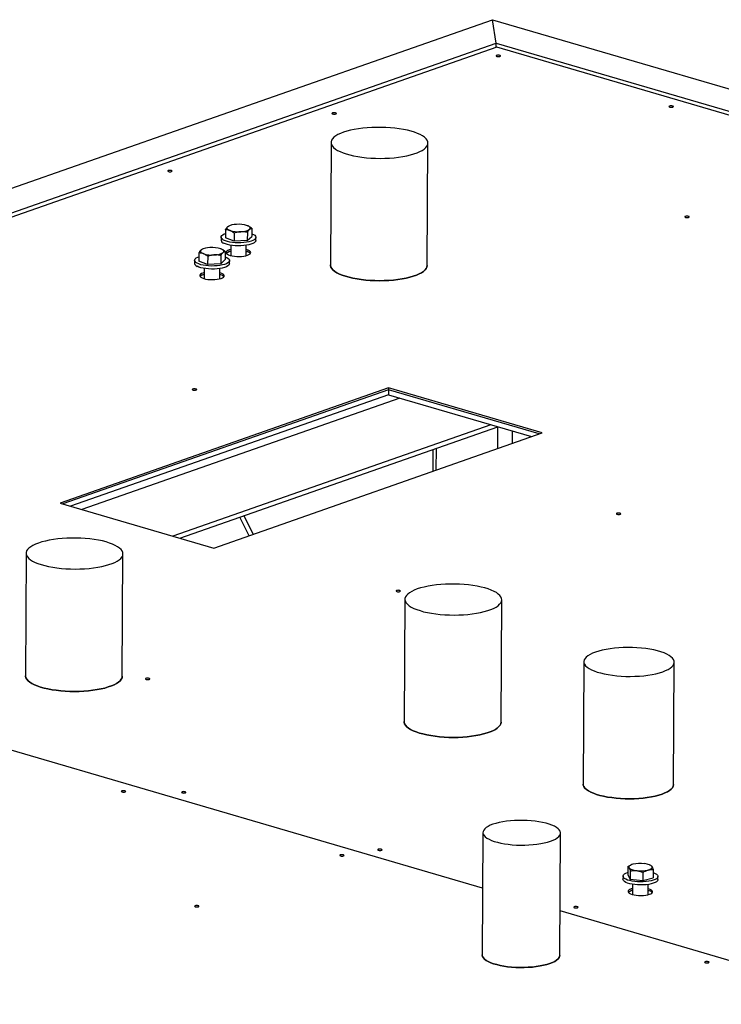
# Model space of a CAD drawing. Header units: millimetres. Extents: x 5 to 589, y 5 to 415.
# Tile 60 of 120: x 349 to 362, y 97 to 116. Entities that reach past the tile are written whole.
import ezdxf

# ---------------------------------------------------------------- set-up
doc = ezdxf.new("R2010")
doc.units = ezdxf.units.MM
doc.layers.add('TRAIT-FORT', color=4, linetype='Continuous', lineweight=25)

msp = doc.modelspace()

# ---------------------------------------------------------------- linework, layer by layer
at = {"layer": 'TRAIT-FORT', "color": 4, "linetype": 'Continuous', "lineweight": 25}
for p, q in [((347.113, 111.942), (357.983, 115.753)), ((358.057, 115.301), (357.983, 115.753)), ((357.983, 115.753), (372.668, 111.449)), ((358.07, 115.222), (344.859, 110.589)), ((347.856, 111.724), (358.057, 115.301)), ((358.056, 115.217), (358.057, 115.301)), ((358.057, 115.301), (369.047, 112.08)), ((368.72, 112.101), (358.07, 115.222)), ((354.861, 113.375), (354.847, 111.006)), ((356.722, 110.996), (356.736, 113.364)), ((352.889, 111.763), (352.88, 111.759)), ((353.254, 111.76), (353.253, 111.761)), ((353.326, 111.715), (353.325, 111.556)), ((352.732, 111.544), (352.732, 111.485)), ((352.815, 111.686), (352.815, 111.528)), ((352.984, 111.464), (352.815, 111.528)), ((352.985, 111.622), (352.984, 111.464)), ((353.241, 111.637), (353.24, 111.478)), ((353.24, 111.478), (353.325, 111.556)), ((353.407, 111.481), (353.407, 111.54)), ((352.376, 111.314), (352.368, 111.311)), ((352.742, 111.312), (352.741, 111.312)), ((352.919, 111.387), (352.918, 111.188)), ((353.24, 111.478), (352.984, 111.464)), ((353.218, 111.186), (353.219, 111.385)), ((352.303, 111.238), (352.302, 111.079)), ((352.473, 111.174), (352.472, 111.015)), ((352.728, 111.188), (352.727, 111.03)), ((352.813, 111.266), (352.812, 111.108)), ((352.918, 111.27), (352.891, 111.262)), ((352.22, 111.095), (352.219, 111.036)), ((352.472, 111.015), (352.302, 111.079)), ((352.406, 110.938), (352.405, 110.739)), ((352.727, 111.03), (352.472, 111.015)), ((352.705, 110.737), (352.706, 110.936)), ((352.727, 111.03), (352.812, 111.108)), ((352.894, 111.032), (352.895, 111.091)), ((352.406, 110.821), (352.379, 110.813)), ((355.971, 108.624), (349.616, 106.396)), ((355.971, 108.589), (349.671, 106.38)), ((355.97, 108.494), (349.818, 106.337)), ((355.971, 108.589), (355.97, 108.494)), ((355.97, 108.494), (358.742, 107.682)), ((358.944, 107.753), (355.971, 108.624)), ((355.971, 108.624), (355.971, 108.589)), ((358.889, 107.734), (355.971, 108.589)), ((356.191, 108.43), (350.039, 106.272)), ((357.953, 107.913), (351.801, 105.756)), ((351.937, 105.716), (358.089, 107.873)), ((352.59, 105.525), (358.944, 107.753)), ((358.089, 107.453), (358.091, 107.873)), ((358.372, 107.552), (358.373, 107.79)), ((356.831, 107.432), (356.829, 107.011)), ((356.896, 107.035), (356.898, 107.456)), ((349.616, 106.396), (352.59, 105.525)), ((353.274, 105.765), (353.094, 106.122)), ((353.356, 105.794), (353.176, 106.151)), ((348.959, 105.424), (348.945, 103.055)), ((350.82, 103.045), (350.834, 105.413)), ((356.289, 104.534), (356.275, 102.165)), ((358.15, 102.155), (358.164, 104.523)), ((357.794, 98.94), (342.288, 103.484)), ((357.794, 98.94), (342.288, 103.484)), ((359.753, 103.326), (359.739, 100.958)), ((361.489, 100.948), (361.503, 103.316)), ((357.8, 100.019), (357.787, 97.65)), ((359.287, 97.642), (359.3, 100.01)), ((360.604, 99.358), (360.603, 99.199)), ((360.667, 99.391), (360.662, 99.389)), ((361.051, 99.381), (361.032, 99.389)), ((360.511, 99.172), (360.51, 99.113)), ((360.603, 99.199), (360.651, 99.117)), ((360.652, 99.276), (360.651, 99.117)), ((360.651, 99.117), (360.896, 99.089)), ((360.897, 99.247), (360.896, 99.089)), ((360.896, 99.089), (361.093, 99.142)), ((361.094, 99.3), (361.093, 99.142)), ((361.185, 99.11), (361.186, 99.169)), ((360.697, 99.015), (360.696, 98.816)), ((360.996, 98.815), (360.997, 99.014)), ((360.697, 98.899), (360.67, 98.891)), ((365.461, 96.693), (359.292, 98.501)), ((365.461, 96.693), (359.292, 98.501))]:
    msp.add_line(p, q, dxfattribs=at)
at = {"layer": 'TRAIT-FORT', "color": 4, "linetype": 'Continuous', "lineweight": 25, "flags": 128}
for points in [[(358.066, 115.061), (358.058, 115.057), (358.055, 115.051), (358.059, 115.046), (358.069, 115.042), (358.084, 115.039), (358.1, 115.038), (358.116, 115.04), (358.129, 115.043), (358.138, 115.047), (358.14, 115.053), (358.136, 115.058), (358.126, 115.062), (358.112, 115.065), (358.096, 115.066), (358.08, 115.064), (358.066, 115.061)], [(361.411, 114.081), (361.403, 114.076), (361.4, 114.071), (361.404, 114.066), (361.414, 114.062), (361.429, 114.059), (361.445, 114.058), (361.461, 114.059), (361.474, 114.062), (361.483, 114.067), (361.485, 114.072), (361.481, 114.077), (361.471, 114.082), (361.457, 114.084), (361.441, 114.085), (361.424, 114.084), (361.411, 114.081)], [(354.889, 113.947), (354.88, 113.943), (354.878, 113.937), (354.882, 113.932), (354.892, 113.928), (354.906, 113.925), (354.923, 113.924), (354.939, 113.926), (354.952, 113.929), (354.961, 113.933), (354.963, 113.938), (354.959, 113.944), (354.949, 113.948), (354.935, 113.951), (354.918, 113.951), (354.902, 113.95), (354.889, 113.947)], [(355.101, 113.574), (355.044, 113.552), (354.994, 113.528), (354.951, 113.502), (354.916, 113.476), (354.89, 113.448), (354.872, 113.42), (354.862, 113.391), (354.861, 113.362), (354.869, 113.333), (354.886, 113.305), (354.911, 113.277), (354.945, 113.25), (354.986, 113.224), (355.035, 113.199), (355.092, 113.176), (355.154, 113.155), (355.223, 113.135), (355.297, 113.118), (355.376, 113.104), (355.459, 113.092), (355.545, 113.082), (355.633, 113.075), (355.723, 113.071), (355.814, 113.069), (355.904, 113.071), (355.993, 113.075), (356.081, 113.082), (356.166, 113.092), (356.247, 113.104), (356.325, 113.119), (356.397, 113.136), (356.464, 113.155), (356.524, 113.176), (356.578, 113.199), (356.625, 113.224), (356.664, 113.25), (356.694, 113.277), (356.717, 113.305), (356.731, 113.334), (356.736, 113.363), (356.732, 113.391), (356.72, 113.42), (356.699, 113.449), (356.669, 113.476), (356.632, 113.503), (356.586, 113.528), (356.534, 113.552), (356.474, 113.574), (356.408, 113.594), (356.337, 113.612), (356.26, 113.628), (356.179, 113.642), (356.095, 113.653), (356.008, 113.661), (355.918, 113.667), (355.828, 113.669), (355.738, 113.669), (355.648, 113.666), (355.559, 113.661), (355.473, 113.653), (355.389, 113.642), (355.31, 113.628), (355.235, 113.612), (355.165, 113.594), (355.101, 113.574)], [(351.711, 112.833), (351.703, 112.828), (351.701, 112.823), (351.705, 112.818), (351.715, 112.814), (351.729, 112.811), (351.745, 112.81), (351.761, 112.811), (351.775, 112.815), (351.783, 112.819), (351.786, 112.824), (351.781, 112.829), (351.771, 112.834), (351.757, 112.837), (351.741, 112.837), (351.725, 112.836), (351.711, 112.833)], [(361.718, 111.946), (361.71, 111.941), (361.707, 111.936), (361.711, 111.931), (361.721, 111.927), (361.735, 111.924), (361.752, 111.923), (361.768, 111.924), (361.781, 111.927), (361.79, 111.932), (361.792, 111.937), (361.788, 111.942), (361.778, 111.946), (361.764, 111.949), (361.747, 111.95), (361.731, 111.949), (361.718, 111.946)], [(352.858, 111.744), (352.85, 111.735), (352.846, 111.726), (352.846, 111.716), (352.85, 111.707), (352.857, 111.698), (352.868, 111.689), (352.883, 111.681), (352.901, 111.673)], [(353.283, 111.695), (353.291, 111.704), (353.295, 111.713), (353.295, 111.723), (353.292, 111.732), (353.284, 111.741), (353.273, 111.75), (353.259, 111.758), (353.241, 111.766)], [(352.782, 111.487), (352.757, 111.503), (352.74, 111.52), (352.733, 111.538), (352.734, 111.556), (352.745, 111.573), (352.765, 111.59), (352.793, 111.605), (352.815, 111.614)], [(353.325, 111.611), (353.357, 111.597), (353.383, 111.581), (353.399, 111.564), (353.407, 111.546), (353.405, 111.528), (353.394, 111.511), (353.375, 111.494), (353.347, 111.479), (353.312, 111.465), (353.269, 111.454), (353.222, 111.445), (353.17, 111.438), (353.116, 111.435), (353.06, 111.434), (353.005, 111.436), (352.951, 111.441), (352.901, 111.449), (352.855, 111.46), (352.815, 111.472), (352.782, 111.487), (352.782, 111.487)], [(352.771, 111.246), (352.778, 111.255), (352.783, 111.265), (352.783, 111.274), (352.779, 111.283), (352.772, 111.292), (352.761, 111.301), (352.746, 111.31), (352.728, 111.317)], [(353.407, 111.481), (353.405, 111.469), (353.394, 111.452), (353.375, 111.435), (353.347, 111.42), (353.311, 111.406), (353.269, 111.395), (353.222, 111.386), (353.17, 111.379), (353.116, 111.375), (353.06, 111.375), (353.005, 111.377), (352.951, 111.382), (352.901, 111.39), (352.855, 111.4), (352.815, 111.413), (352.782, 111.428)], [(352.269, 111.038), (352.244, 111.054), (352.228, 111.071), (352.22, 111.089), (352.222, 111.107), (352.232, 111.124), (352.252, 111.141), (352.28, 111.156), (352.302, 111.165)], [(352.813, 111.163), (352.845, 111.148), (352.87, 111.132), (352.886, 111.115), (352.894, 111.097), (352.893, 111.08), (352.882, 111.062), (352.862, 111.046), (352.834, 111.03), (352.799, 111.017), (352.757, 111.005), (352.709, 110.996), (352.658, 110.99), (352.603, 110.986), (352.548, 110.985), (352.492, 110.988), (352.439, 110.993), (352.388, 111.001), (352.342, 111.011), (352.302, 111.024), (352.269, 111.038), (352.269, 111.038)], [(352.346, 111.296), (352.338, 111.287), (352.334, 111.277), (352.333, 111.268), (352.337, 111.258), (352.345, 111.249), (352.356, 111.241), (352.37, 111.232), (352.388, 111.225)], [(352.918, 111.306), (352.892, 111.298), (352.864, 111.286), (352.844, 111.272), (352.833, 111.258), (352.831, 111.243), (352.838, 111.228), (352.854, 111.214), (352.878, 111.201), (352.909, 111.19), (352.947, 111.181), (352.989, 111.175), (353.034, 111.171), (353.081, 111.17), (353.127, 111.172), (353.17, 111.177), (353.21, 111.184), (353.245, 111.194), (353.272, 111.206), (353.292, 111.219), (353.303, 111.234), (353.305, 111.249), (353.298, 111.263), (353.282, 111.278), (353.258, 111.29), (353.227, 111.302), (353.218, 111.304)], [(352.894, 111.032), (352.892, 111.02), (352.881, 111.003), (352.862, 110.986), (352.834, 110.971), (352.799, 110.957), (352.756, 110.946), (352.709, 110.937), (352.657, 110.93), (352.603, 110.927), (352.547, 110.926), (352.492, 110.928), (352.438, 110.934), (352.388, 110.941), (352.342, 110.952), (352.302, 110.964), (352.269, 110.979)], [(354.847, 111.006), (354.848, 110.994), (354.856, 110.965), (354.873, 110.936), (354.898, 110.908), (354.932, 110.881), (354.973, 110.855), (355.022, 110.83), (355.078, 110.807), (355.141, 110.786), (355.21, 110.767), (355.284, 110.75), (355.363, 110.735), (355.446, 110.723), (355.532, 110.713), (355.62, 110.707), (355.71, 110.702), (355.8, 110.701), (355.891, 110.702), (355.98, 110.707), (356.068, 110.714), (356.153, 110.723), (356.234, 110.735), (356.311, 110.75), (356.384, 110.767), (356.451, 110.786), (356.511, 110.808), (356.565, 110.831), (356.612, 110.855), (356.65, 110.881), (356.681, 110.909), (356.703, 110.937), (356.717, 110.965), (356.722, 110.994), (356.722, 110.996)], [(356.722, 110.996), (356.722, 110.994), (356.717, 110.965), (356.703, 110.937), (356.681, 110.909), (356.65, 110.881), (356.612, 110.855), (356.565, 110.831), (356.511, 110.808), (356.451, 110.786), (356.384, 110.767), (356.311, 110.75), (356.234, 110.735), (356.153, 110.723), (356.068, 110.714), (355.98, 110.707), (355.891, 110.702), (355.8, 110.701), (355.71, 110.702), (355.62, 110.707), (355.532, 110.713), (355.446, 110.723), (355.363, 110.735), (355.284, 110.75), (355.21, 110.767), (355.141, 110.786), (355.078, 110.807), (355.022, 110.83), (354.973, 110.855), (354.932, 110.881), (354.898, 110.908), (354.873, 110.936), (354.856, 110.965), (354.848, 110.994), (354.847, 111.006)], [(352.406, 110.857), (352.379, 110.849), (352.351, 110.837), (352.332, 110.824), (352.32, 110.809), (352.318, 110.794), (352.325, 110.78), (352.341, 110.766), (352.365, 110.753), (352.397, 110.742), (352.434, 110.732), (352.476, 110.726), (352.521, 110.722), (352.568, 110.721), (352.614, 110.723), (352.658, 110.728), (352.698, 110.736), (352.732, 110.745), (352.76, 110.757), (352.779, 110.771), (352.79, 110.785), (352.793, 110.8), (352.786, 110.815), (352.77, 110.829), (352.746, 110.842), (352.714, 110.853), (352.706, 110.855)], [(352.186, 108.603), (352.177, 108.599), (352.175, 108.594), (352.179, 108.588), (352.189, 108.584), (352.203, 108.581), (352.22, 108.581), (352.236, 108.582), (352.249, 108.585), (352.258, 108.589), (352.26, 108.595), (352.256, 108.6), (352.246, 108.604), (352.232, 108.607), (352.215, 108.608), (352.199, 108.607), (352.186, 108.603)], [(360.393, 106.198), (360.385, 106.194), (360.382, 106.188), (360.387, 106.183), (360.396, 106.179), (360.411, 106.176), (360.427, 106.175), (360.443, 106.177), (360.456, 106.18), (360.465, 106.184), (360.467, 106.189), (360.463, 106.195), (360.453, 106.199), (360.439, 106.202), (360.423, 106.202), (360.407, 106.201), (360.393, 106.198)], [(349.199, 105.623), (349.142, 105.601), (349.092, 105.577), (349.049, 105.551), (349.014, 105.525), (348.988, 105.497), (348.969, 105.469), (348.96, 105.44), (348.959, 105.411), (348.967, 105.382), (348.984, 105.354), (349.009, 105.326), (349.043, 105.299), (349.084, 105.273), (349.133, 105.248), (349.189, 105.225), (349.252, 105.204), (349.321, 105.185), (349.395, 105.167), (349.474, 105.153), (349.557, 105.141), (349.643, 105.131), (349.731, 105.124), (349.821, 105.12), (349.911, 105.119), (350.002, 105.12), (350.091, 105.124), (350.179, 105.131), (350.264, 105.141), (350.345, 105.153), (350.423, 105.168), (350.495, 105.185), (350.562, 105.204), (350.622, 105.225), (350.676, 105.248), (350.723, 105.273), (350.762, 105.299), (350.792, 105.326), (350.815, 105.354), (350.828, 105.383), (350.833, 105.412), (350.83, 105.441), (350.817, 105.469), (350.796, 105.498), (350.767, 105.525), (350.729, 105.552), (350.684, 105.577), (350.632, 105.601), (350.572, 105.623), (350.506, 105.643), (350.435, 105.662), (350.358, 105.677), (350.277, 105.691), (350.193, 105.702), (350.105, 105.71), (350.016, 105.716), (349.926, 105.718), (349.835, 105.718), (349.745, 105.716), (349.657, 105.71), (349.57, 105.702), (349.487, 105.691), (349.408, 105.677), (349.333, 105.661), (349.263, 105.643), (349.199, 105.623)], [(356.129, 104.703), (356.12, 104.698), (356.118, 104.693), (356.122, 104.688), (356.132, 104.684), (356.146, 104.681), (356.163, 104.68), (356.179, 104.681), (356.192, 104.684), (356.201, 104.689), (356.203, 104.694), (356.199, 104.699), (356.189, 104.704), (356.175, 104.706), (356.158, 104.707), (356.142, 104.706), (356.129, 104.703)], [(356.529, 104.733), (356.472, 104.711), (356.422, 104.687), (356.379, 104.661), (356.344, 104.635), (356.318, 104.607), (356.3, 104.579), (356.29, 104.55), (356.29, 104.521), (356.298, 104.492), (356.314, 104.464), (356.339, 104.436), (356.373, 104.409), (356.414, 104.383), (356.464, 104.358), (356.52, 104.335), (356.582, 104.314), (356.651, 104.294), (356.725, 104.277), (356.804, 104.263), (356.887, 104.251), (356.973, 104.241), (357.061, 104.234), (357.151, 104.23), (357.242, 104.228), (357.332, 104.23), (357.421, 104.234), (357.509, 104.241), (357.594, 104.251), (357.675, 104.263), (357.753, 104.278), (357.825, 104.295), (357.892, 104.314), (357.953, 104.335), (358.006, 104.358), (358.053, 104.383), (358.092, 104.409), (358.122, 104.436), (358.145, 104.464), (358.159, 104.493), (358.164, 104.522), (358.16, 104.551), (358.148, 104.579), (358.127, 104.608), (358.097, 104.635), (358.06, 104.662), (358.014, 104.687), (357.962, 104.711), (357.902, 104.733), (357.836, 104.753), (357.765, 104.771), (357.688, 104.787), (357.607, 104.801), (357.523, 104.812), (357.436, 104.82), (357.346, 104.826), (357.256, 104.828), (357.166, 104.828), (357.076, 104.825), (356.987, 104.82), (356.901, 104.812), (356.817, 104.801), (356.738, 104.787), (356.663, 104.771), (356.593, 104.753), (356.529, 104.733)], [(359.977, 103.512), (359.921, 103.49), (359.873, 103.467), (359.832, 103.442), (359.799, 103.415), (359.775, 103.388), (359.759, 103.36), (359.753, 103.332), (359.755, 103.304), (359.767, 103.276), (359.787, 103.248), (359.816, 103.221), (359.853, 103.195), (359.898, 103.17), (359.951, 103.147), (360.01, 103.126), (360.076, 103.107), (360.148, 103.089), (360.224, 103.075), (360.305, 103.062), (360.389, 103.053), (360.475, 103.046), (360.563, 103.042), (360.651, 103.041), (360.74, 103.043), (360.827, 103.047), (360.912, 103.055), (360.994, 103.065), (361.073, 103.078), (361.147, 103.093), (361.215, 103.111), (361.278, 103.131), (361.334, 103.152), (361.382, 103.176), (361.423, 103.201), (361.456, 103.227), (361.48, 103.254), (361.496, 103.282), (361.502, 103.31), (361.5, 103.339), (361.489, 103.367), (361.468, 103.394), (361.439, 103.421), (361.402, 103.447), (361.357, 103.472), (361.305, 103.495), (361.245, 103.516), (361.179, 103.536), (361.108, 103.553), (361.031, 103.568), (360.951, 103.58), (360.867, 103.589), (360.78, 103.596), (360.692, 103.6), (360.604, 103.601), (360.515, 103.599), (360.428, 103.595), (360.343, 103.587), (360.261, 103.577), (360.182, 103.564), (360.108, 103.549), (360.04, 103.532), (359.977, 103.512)], [(348.945, 103.055), (348.946, 103.043), (348.954, 103.014), (348.971, 102.985), (348.996, 102.957), (349.03, 102.93), (349.071, 102.904), (349.12, 102.88), (349.176, 102.856), (349.239, 102.835), (349.308, 102.816), (349.382, 102.799), (349.461, 102.784), (349.544, 102.772), (349.629, 102.763), (349.718, 102.756), (349.808, 102.751), (349.898, 102.75), (349.989, 102.751), (350.078, 102.756), (350.166, 102.763), (350.25, 102.772), (350.332, 102.785), (350.409, 102.799), (350.482, 102.816), (350.549, 102.836), (350.609, 102.857), (350.663, 102.88), (350.709, 102.904), (350.748, 102.93), (350.779, 102.958), (350.801, 102.986), (350.815, 103.014), (350.82, 103.043), (350.82, 103.045)], [(350.82, 103.045), (350.82, 103.043), (350.815, 103.014), (350.801, 102.986), (350.779, 102.958), (350.748, 102.93), (350.709, 102.904), (350.663, 102.88), (350.609, 102.857), (350.549, 102.836), (350.482, 102.816), (350.409, 102.799), (350.332, 102.785), (350.25, 102.772), (350.166, 102.763), (350.078, 102.756), (349.989, 102.751), (349.898, 102.75), (349.808, 102.751), (349.718, 102.756), (349.629, 102.763), (349.544, 102.772), (349.461, 102.784), (349.382, 102.799), (349.308, 102.816), (349.239, 102.835), (349.176, 102.856), (349.12, 102.88), (349.071, 102.904), (349.03, 102.93), (348.996, 102.957), (348.971, 102.985), (348.954, 103.014), (348.946, 103.043), (348.945, 103.055)], [(351.279, 103.002), (351.271, 102.998), (351.268, 102.993), (351.272, 102.987), (351.282, 102.983), (351.297, 102.98), (351.313, 102.98), (351.329, 102.981), (351.342, 102.984), (351.351, 102.988), (351.353, 102.994), (351.349, 102.999), (351.339, 103.003), (351.325, 103.006), (351.309, 103.007), (351.292, 103.005), (351.279, 103.002)], [(356.275, 102.165), (356.276, 102.153), (356.284, 102.124), (356.301, 102.095), (356.326, 102.067), (356.36, 102.04), (356.401, 102.014), (356.45, 101.989), (356.506, 101.966), (356.569, 101.945), (356.638, 101.926), (356.712, 101.909), (356.791, 101.894), (356.874, 101.882), (356.96, 101.872), (357.048, 101.866), (357.138, 101.861), (357.228, 101.86), (357.319, 101.861), (357.408, 101.866), (357.496, 101.873), (357.581, 101.882), (357.662, 101.894), (357.74, 101.909), (357.812, 101.926), (357.879, 101.946), (357.939, 101.967), (357.993, 101.99), (358.04, 102.014), (358.078, 102.04), (358.109, 102.068), (358.132, 102.096), (358.145, 102.124), (358.15, 102.153), (358.15, 102.155)], [(358.15, 102.155), (358.15, 102.153), (358.145, 102.124), (358.132, 102.096), (358.109, 102.068), (358.078, 102.04), (358.04, 102.014), (357.993, 101.99), (357.939, 101.967), (357.879, 101.946), (357.812, 101.926), (357.74, 101.909), (357.662, 101.894), (357.581, 101.882), (357.496, 101.873), (357.408, 101.866), (357.319, 101.861), (357.228, 101.86), (357.138, 101.861), (357.048, 101.866), (356.96, 101.872), (356.874, 101.882), (356.791, 101.894), (356.712, 101.909), (356.638, 101.926), (356.569, 101.945), (356.506, 101.966), (356.45, 101.989), (356.401, 102.014), (356.36, 102.04), (356.326, 102.067), (356.301, 102.095), (356.284, 102.124), (356.276, 102.153), (356.275, 102.165)], [(350.812, 100.825), (350.803, 100.82), (350.801, 100.815), (350.805, 100.81), (350.815, 100.806), (350.829, 100.803), (350.846, 100.802), (350.862, 100.803), (350.875, 100.806), (350.883, 100.811), (350.886, 100.816), (350.882, 100.821), (350.872, 100.826), (350.858, 100.828), (350.841, 100.829), (350.825, 100.828), (350.812, 100.825)], [(359.739, 100.958), (359.742, 100.935), (359.753, 100.907), (359.774, 100.879), (359.802, 100.852), (359.84, 100.826), (359.885, 100.802), (359.937, 100.779), (359.997, 100.757), (360.063, 100.738), (360.134, 100.721), (360.211, 100.706), (360.291, 100.694), (360.375, 100.684), (360.462, 100.678), (360.55, 100.674), (360.638, 100.673), (360.727, 100.674), (360.814, 100.679), (360.899, 100.686), (360.981, 100.697), (361.06, 100.709), (361.134, 100.725), (361.202, 100.742), (361.265, 100.762), (361.321, 100.784), (361.369, 100.807), (361.41, 100.832), (361.443, 100.858), (361.467, 100.886), (361.482, 100.913), (361.489, 100.942), (361.489, 100.948)], [(361.489, 100.948), (361.489, 100.942), (361.482, 100.913), (361.467, 100.886), (361.443, 100.858), (361.41, 100.832), (361.369, 100.807), (361.321, 100.784), (361.265, 100.762), (361.202, 100.742), (361.134, 100.725), (361.06, 100.709), (360.981, 100.697), (360.899, 100.686), (360.814, 100.679), (360.727, 100.674), (360.638, 100.673), (360.55, 100.674), (360.462, 100.678), (360.375, 100.684), (360.291, 100.694), (360.211, 100.706), (360.134, 100.721), (360.063, 100.738), (359.997, 100.757), (359.937, 100.779), (359.885, 100.802), (359.84, 100.826), (359.802, 100.852), (359.774, 100.879), (359.753, 100.907), (359.742, 100.935), (359.739, 100.958)], [(351.979, 100.806), (351.971, 100.801), (351.969, 100.796), (351.973, 100.791), (351.983, 100.786), (351.997, 100.784), (352.013, 100.783), (352.029, 100.784), (352.043, 100.787), (352.051, 100.792), (352.053, 100.797), (352.049, 100.802), (352.039, 100.806), (352.025, 100.809), (352.009, 100.81), (351.993, 100.809), (351.979, 100.806)], [(357.993, 100.178), (357.942, 100.158), (357.898, 100.136), (357.862, 100.113), (357.834, 100.089), (357.814, 100.064), (357.803, 100.038), (357.8, 100.012), (357.807, 99.986), (357.822, 99.961), (357.846, 99.936), (357.878, 99.912), (357.918, 99.889), (357.965, 99.867), (358.019, 99.848), (358.079, 99.83), (358.145, 99.814), (358.216, 99.801), (358.29, 99.791), (358.368, 99.783), (358.448, 99.777), (358.529, 99.775), (358.61, 99.775), (358.69, 99.778), (358.769, 99.784), (358.845, 99.792), (358.918, 99.804), (358.987, 99.817), (359.05, 99.833), (359.108, 99.851), (359.159, 99.871), (359.202, 99.893), (359.239, 99.916), (359.267, 99.94), (359.286, 99.965), (359.298, 99.991), (359.3, 100.017), (359.293, 100.043), (359.278, 100.068), (359.255, 100.093), (359.223, 100.117), (359.183, 100.14), (359.135, 100.162), (359.081, 100.181), (359.021, 100.199), (358.955, 100.215), (358.884, 100.228), (358.81, 100.238), (358.732, 100.246), (358.653, 100.252), (358.572, 100.254), (358.49, 100.254), (358.41, 100.251), (358.331, 100.245), (358.255, 100.237), (358.182, 100.226), (358.114, 100.212), (358.05, 100.196), (357.993, 100.178)], [(355.773, 99.694), (355.765, 99.689), (355.763, 99.684), (355.767, 99.679), (355.777, 99.675), (355.791, 99.672), (355.807, 99.671), (355.823, 99.672), (355.837, 99.675), (355.845, 99.68), (355.847, 99.685), (355.843, 99.69), (355.833, 99.695), (355.819, 99.697), (355.803, 99.698), (355.787, 99.697), (355.773, 99.694)], [(355.039, 99.586), (355.031, 99.581), (355.029, 99.576), (355.033, 99.571), (355.043, 99.567), (355.057, 99.564), (355.073, 99.563), (355.089, 99.564), (355.103, 99.567), (355.111, 99.572), (355.113, 99.577), (355.109, 99.582), (355.099, 99.587), (355.085, 99.589), (355.069, 99.59), (355.053, 99.589), (355.039, 99.586)], [(360.702, 99.404), (360.681, 99.397), (360.663, 99.39), (360.648, 99.382), (360.637, 99.373), (360.629, 99.364), (360.625, 99.355), (360.624, 99.345), (360.628, 99.336)], [(360.628, 99.336), (360.635, 99.327), (360.646, 99.318), (360.661, 99.31), (360.679, 99.302), (360.699, 99.295), (360.722, 99.289), (360.748, 99.284), (360.775, 99.281)], [(361.07, 99.361), (361.063, 99.37), (361.052, 99.378), (361.037, 99.387), (361.02, 99.394), (360.999, 99.401), (360.976, 99.407), (360.951, 99.412), (360.923, 99.416)], [(360.996, 99.293), (361.017, 99.299), (361.035, 99.307), (361.05, 99.315), (361.061, 99.323), (361.069, 99.332), (361.073, 99.342), (361.074, 99.351), (361.07, 99.361)], [(361.185, 99.11), (361.184, 99.1), (361.175, 99.083), (361.156, 99.066), (361.13, 99.051), (361.095, 99.037), (361.054, 99.025), (361.008, 99.015), (360.956, 99.009), (360.902, 99.005), (360.847, 99.003), (360.791, 99.005), (360.737, 99.01), (360.686, 99.017), (360.64, 99.027), (360.599, 99.04), (360.565, 99.054), (360.538, 99.07), (360.52, 99.087), (360.511, 99.104), (360.51, 99.113)], [(361.094, 99.243), (361.097, 99.242), (361.131, 99.228), (361.158, 99.212), (361.176, 99.195), (361.185, 99.178), (361.184, 99.16), (361.175, 99.142), (361.157, 99.125), (361.13, 99.11), (361.096, 99.096), (361.055, 99.084), (361.008, 99.075), (360.957, 99.068), (360.903, 99.064), (360.847, 99.063), (360.792, 99.064), (360.738, 99.069), (360.687, 99.077), (360.64, 99.087), (360.599, 99.099), (360.565, 99.113), (360.539, 99.129), (360.521, 99.146), (360.512, 99.164), (360.512, 99.182), (360.521, 99.199), (360.539, 99.216), (360.566, 99.231), (360.6, 99.245), (360.603, 99.246)], [(360.697, 98.934), (360.67, 98.926), (360.642, 98.914), (360.623, 98.901), (360.611, 98.887), (360.609, 98.872), (360.616, 98.857), (360.632, 98.843), (360.656, 98.83), (360.688, 98.819), (360.725, 98.81), (360.767, 98.803), (360.812, 98.799), (360.859, 98.799), (360.905, 98.801), (360.949, 98.805), (360.989, 98.813), (361.023, 98.823), (361.051, 98.835), (361.07, 98.848), (361.082, 98.862), (361.084, 98.877), (361.077, 98.892), (361.061, 98.906), (361.037, 98.919), (361.005, 98.93), (360.997, 98.933)], [(352.23, 98.601), (352.221, 98.596), (352.219, 98.591), (352.223, 98.586), (352.233, 98.582), (352.247, 98.579), (352.264, 98.578), (352.28, 98.579), (352.293, 98.582), (352.302, 98.587), (352.304, 98.592), (352.3, 98.597), (352.29, 98.602), (352.276, 98.604), (352.259, 98.605), (352.243, 98.604), (352.23, 98.601)], [(359.567, 98.582), (359.559, 98.577), (359.557, 98.572), (359.561, 98.567), (359.571, 98.563), (359.585, 98.56), (359.601, 98.559), (359.617, 98.56), (359.631, 98.563), (359.639, 98.568), (359.641, 98.573), (359.637, 98.578), (359.627, 98.583), (359.613, 98.585), (359.597, 98.586), (359.581, 98.585), (359.567, 98.582)], [(357.787, 97.65), (357.787, 97.644), (357.794, 97.618), (357.809, 97.592), (357.832, 97.567), (357.864, 97.543), (357.904, 97.52), (357.952, 97.499), (358.006, 97.479), (358.066, 97.462), (358.132, 97.446), (358.203, 97.433), (358.277, 97.422), (358.355, 97.414), (358.434, 97.409), (358.515, 97.406), (358.597, 97.406), (358.677, 97.41), (358.756, 97.415), (358.832, 97.424), (358.905, 97.435), (358.973, 97.449), (359.037, 97.465), (359.094, 97.483), (359.145, 97.503), (359.189, 97.524), (359.225, 97.547), (359.253, 97.572), (359.273, 97.597), (359.284, 97.622), (359.287, 97.642)], [(359.287, 97.642), (359.284, 97.622), (359.273, 97.597), (359.253, 97.572), (359.225, 97.547), (359.189, 97.524), (359.145, 97.503), (359.094, 97.483), (359.037, 97.465), (358.973, 97.449), (358.905, 97.435), (358.832, 97.424), (358.756, 97.415), (358.677, 97.41), (358.597, 97.406), (358.515, 97.406), (358.434, 97.409), (358.355, 97.414), (358.277, 97.422), (358.203, 97.433), (358.132, 97.446), (358.066, 97.462), (358.006, 97.479), (357.952, 97.499), (357.904, 97.52), (357.864, 97.543), (357.832, 97.567), (357.809, 97.592), (357.794, 97.618), (357.787, 97.644), (357.787, 97.65)], [(362.101, 97.517), (362.092, 97.512), (362.09, 97.507), (362.094, 97.502), (362.104, 97.497), (362.118, 97.495), (362.135, 97.494), (362.151, 97.495), (362.164, 97.498), (362.173, 97.503), (362.175, 97.508), (362.171, 97.513), (362.161, 97.517), (362.147, 97.52), (362.13, 97.521), (362.114, 97.52), (362.101, 97.517)]]:
    msp.add_lwpolyline(points, dxfattribs=at)
at = {"layer": 'TRAIT-FORT', "color": 4, "linetype": 'Continuous', "lineweight": 25}
for centre, radius, start, end in [((353.021, 111.48), 0.31, 88.6682, 121.7145), ((353.071, 111.232), 0.56, 72.3536, 94.3785), ((353.12, 111.959), 0.31, 268.6682, 301.7145), ((353.07, 112.207), 0.56, 252.3536, 274.3785), ((352.509, 111.032), 0.31, 88.6682, 121.7145), ((352.559, 110.783), 0.56, 72.3536, 94.3785), ((352.802, 111.496), 0.0714, 189.1955, 253.2169), ((352.558, 111.758), 0.56, 252.3536, 274.3785), ((352.608, 111.51), 0.31, 268.6682, 301.7145), ((352.941, 111.123), 0.149, 98.8883, 134.4011), ((352.919, 111.154), 0.111, 104.4921, 137.6056), ((353.189, 111.113), 0.158, 45.9815, 79.4467), ((353.195, 111.124), 0.147, 44.673, 80.7552), ((352.29, 111.047), 0.0714, 189.1955, 253.2169), ((352.429, 110.674), 0.149, 98.8883, 134.4011), ((352.407, 110.706), 0.111, 104.4921, 137.6056), ((352.677, 110.665), 0.158, 45.9815, 79.4467), ((352.682, 110.675), 0.147, 44.673, 80.7552), ((360.847, 98.798), 0.622, 82.9273, 103.4242), ((360.851, 99.898), 0.622, 262.9273, 283.4242), ((360.72, 98.752), 0.149, 98.8883, 134.4011), ((360.698, 98.783), 0.111, 104.4921, 137.6056), ((360.968, 98.742), 0.158, 45.9815, 79.4467), ((360.974, 98.753), 0.146, 44.6295, 80.4419)]:
    msp.add_arc(centre, radius, start, end, dxfattribs=at)
for points, knots in [([(352.815, 111.686), (352.819, 111.692), (352.826, 111.704), (352.836, 111.719), (352.847, 111.733), (352.855, 111.741), (352.858, 111.744)], [0, 0, 0, 0, 0.247269, 0.495363, 0.746874, 1, 1, 1, 1]), ([(352.858, 111.744), (352.859, 111.745), (352.864, 111.749), (352.871, 111.755), (352.877, 111.758), (352.88, 111.759)], [0, 0, 0, 0, 0.135836, 0.581329, 1, 1, 1, 1]), ([(353.326, 111.715), (353.32, 111.719), (353.31, 111.728), (353.293, 111.739), (353.276, 111.75), (353.258, 111.759), (353.247, 111.763), (353.241, 111.766)], [0, 0, 0, 0, 0.194733, 0.394387, 0.59459, 0.796857, 1, 1, 1, 1]), ([(353.241, 111.637), (353.244, 111.643), (353.251, 111.654), (353.262, 111.67), (353.272, 111.684), (353.28, 111.691), (353.283, 111.695)], [0, 0, 0, 0, 0.247269, 0.495363, 0.746874, 1, 1, 1, 1]), ([(353.283, 111.695), (353.284, 111.696), (353.289, 111.7), (353.296, 111.705), (353.31, 111.712), (353.319, 111.714), (353.326, 111.715)], [0, 0, 0, 0, 0.070068, 0.299868, 0.530929, 1, 1, 1, 1]), ([(352.901, 111.673), (352.894, 111.675), (352.882, 111.68), (352.865, 111.683), (352.848, 111.686), (352.832, 111.687), (352.821, 111.686), (352.815, 111.686)], [0, 0, 0, 0, 0.219086, 0.412836, 0.607273, 0.803423, 1, 1, 1, 1]), ([(352.985, 111.622), (352.98, 111.627), (352.969, 111.635), (352.952, 111.647), (352.935, 111.657), (352.918, 111.666), (352.906, 111.671), (352.901, 111.673)], [0, 0, 0, 0, 0.194733, 0.394387, 0.59459, 0.796857, 1, 1, 1, 1]), ([(353.113, 111.649), (353.11, 111.648), (353.097, 111.648), (353.074, 111.645), (353.034, 111.637), (353.005, 111.628), (352.985, 111.622)], [0, 0, 0, 0, 0.070068, 0.299868, 0.530929, 1, 1, 1, 1]), ([(353.241, 111.637), (353.23, 111.639), (353.21, 111.643), (353.178, 111.647), (353.146, 111.65), (353.124, 111.649), (353.113, 111.649)], [0, 0, 0, 0, 0.247269, 0.495363, 0.746874, 1, 1, 1, 1]), ([(352.346, 111.296), (352.347, 111.297), (352.351, 111.3), (352.358, 111.306), (352.365, 111.309), (352.368, 111.31)], [0, 0, 0, 0, 0.135836, 0.581329, 1, 1, 1, 1]), ([(352.813, 111.266), (352.808, 111.27), (352.797, 111.279), (352.78, 111.29), (352.763, 111.301), (352.746, 111.31), (352.734, 111.315), (352.728, 111.317)], [0, 0, 0, 0, 0.194733, 0.394387, 0.59459, 0.796857, 1, 1, 1, 1]), ([(352.303, 111.238), (352.306, 111.243), (352.313, 111.255), (352.324, 111.271), (352.335, 111.285), (352.342, 111.292), (352.346, 111.296)], [0, 0, 0, 0, 0.247269, 0.495363, 0.746874, 1, 1, 1, 1]), ([(352.388, 111.225), (352.382, 111.227), (352.37, 111.231), (352.352, 111.235), (352.336, 111.237), (352.319, 111.238), (352.308, 111.238), (352.303, 111.238)], [0, 0, 0, 0, 0.219086, 0.412836, 0.607273, 0.803423, 1, 1, 1, 1]), ([(352.473, 111.174), (352.467, 111.178), (352.456, 111.186), (352.44, 111.198), (352.423, 111.208), (352.405, 111.218), (352.394, 111.222), (352.388, 111.225)], [0, 0, 0, 0, 0.194733, 0.394387, 0.59459, 0.796857, 1, 1, 1, 1]), ([(352.6, 111.2), (352.597, 111.2), (352.584, 111.199), (352.562, 111.196), (352.522, 111.189), (352.492, 111.18), (352.473, 111.174)], [0, 0, 0, 0, 0.070068, 0.299868, 0.530929, 1, 1, 1, 1]), ([(352.728, 111.188), (352.718, 111.19), (352.697, 111.195), (352.665, 111.199), (352.633, 111.201), (352.611, 111.2), (352.6, 111.2)], [0, 0, 0, 0, 0.247269, 0.495363, 0.746874, 1, 1, 1, 1]), ([(352.728, 111.188), (352.731, 111.194), (352.738, 111.206), (352.749, 111.221), (352.76, 111.235), (352.767, 111.243), (352.771, 111.246)], [0, 0, 0, 0, 0.247269, 0.495363, 0.746874, 1, 1, 1, 1]), ([(352.771, 111.246), (352.772, 111.247), (352.776, 111.251), (352.784, 111.257), (352.797, 111.264), (352.807, 111.265), (352.813, 111.266)], [0, 0, 0, 0, 0.070068, 0.299868, 0.530929, 1, 1, 1, 1]), ([(360.604, 99.358), (360.612, 99.363), (360.628, 99.372), (360.647, 99.383), (360.659, 99.388), (360.662, 99.389)], [0, 0, 0, 0, 0.41717, 0.835732, 1, 1, 1, 1]), ([(360.604, 99.358), (360.606, 99.357), (360.61, 99.356), (360.616, 99.352), (360.622, 99.346), (360.626, 99.339), (360.628, 99.336)], [0, 0, 0, 0, 0.247269, 0.495363, 0.746874, 1, 1, 1, 1]), ([(360.628, 99.336), (360.629, 99.335), (360.631, 99.331), (360.635, 99.322), (360.641, 99.308), (360.647, 99.293), (360.65, 99.282), (360.652, 99.276)], [0, 0, 0, 0, 0.070056, 0.299813, 0.530831, 0.765026, 1, 1, 1, 1]), ([(360.996, 99.293), (360.998, 99.294), (361.007, 99.296), (361.022, 99.299), (361.041, 99.301), (361.065, 99.302), (361.083, 99.301), (361.094, 99.3)], [0, 0, 0, 0, 0.070057, 0.272063, 0.456849, 0.637533, 1, 1, 1, 1]), ([(361.051, 99.381), (361.051, 99.381), (361.053, 99.38), (361.058, 99.376), (361.064, 99.37), (361.068, 99.364), (361.07, 99.361)], [0, 0, 0, 0, 0.064207, 0.372636, 0.685315, 1, 1, 1, 1]), ([(361.07, 99.361), (361.071, 99.36), (361.073, 99.355), (361.078, 99.346), (361.083, 99.333), (361.089, 99.318), (361.092, 99.306), (361.094, 99.3)], [0, 0, 0, 0, 0.0700556, 0.2998126, 0.5308313, 0.7650256, 1, 1, 1, 1]), ([(360.652, 99.276), (360.66, 99.277), (360.676, 99.28), (360.7, 99.282), (360.724, 99.283), (360.75, 99.283), (360.766, 99.281), (360.775, 99.281)], [0, 0, 0, 0, 0.1947331, 0.3943865, 0.5945898, 0.7968571, 1, 1, 1, 1]), ([(360.775, 99.281), (360.784, 99.279), (360.801, 99.277), (360.826, 99.271), (360.85, 99.265), (360.874, 99.257), (360.889, 99.25), (360.897, 99.247)], [0, 0, 0, 0, 0.2190861, 0.4128361, 0.6072728, 0.8034231, 1, 1, 1, 1]), ([(360.897, 99.247), (360.905, 99.252), (360.921, 99.262), (360.946, 99.274), (360.971, 99.285), (360.987, 99.29), (360.996, 99.293)], [0, 0, 0, 0, 0.247269, 0.495363, 0.746874, 1, 1, 1, 1])]:
    msp.add_open_spline(points, degree=3, knots=knots, dxfattribs=at)

doc.saveas('drawing.dxf')
